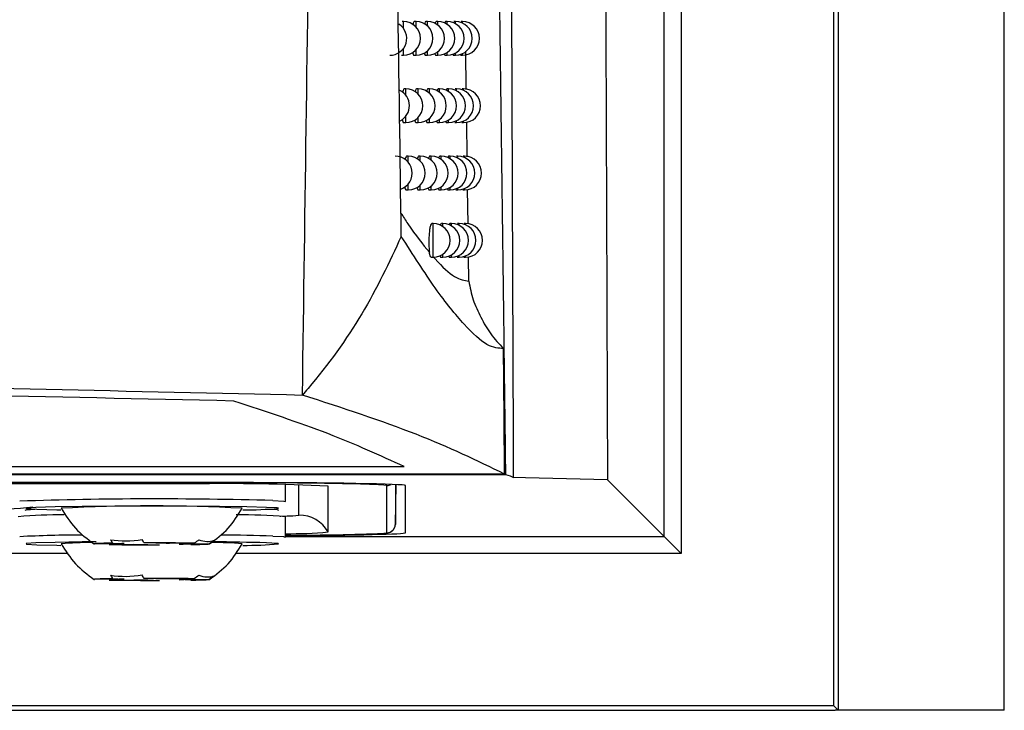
# Model space of a CAD drawing. Header units: millimetres. Extents: x 15336 to 16492, y 10123 to 11383.
# Tile 37 of 71: x 16092 to 16121, y 10590 to 10610. Entities that reach past the tile are written whole.
import ezdxf

# ---------------------------------------------------------------- set-up
doc = ezdxf.new("R2010")
doc.units = ezdxf.units.MM

msp = doc.modelspace()

# ---------------------------------------------------------------- linework, layer by layer
at = {"color": 7, "linetype": 'Continuous', "lineweight": 25}
for p, q in [((16116.385, 10899.651), (16116.385, 10589.564)), ((16121.297, 10589.564), (16121.297, 10899.564)), ((16116.254, 10589.695), (16116.254, 10611.963)), ((16111.244, 10594.704), (16111.244, 10611.59)), ((16111.744, 10611.59), (16111.744, 10594.204)), ((16103.533, 10609.945), (16103.491, 10609.945)), ((16103.533, 10609.74), (16103.533, 10609.945)), ((16103.905, 10609.945), (16103.862, 10609.945)), ((16103.905, 10609.78), (16103.905, 10609.945)), ((16104.243, 10609.945), (16104.201, 10609.945)), ((16104.243, 10609.813), (16104.243, 10609.945)), ((16104.55, 10609.945), (16104.507, 10609.945)), ((16104.55, 10609.84), (16104.55, 10609.945)), ((16104.825, 10609.945), (16104.781, 10609.945)), ((16104.825, 10609.863), (16104.825, 10609.945)), ((16105.067, 10609.945), (16105.023, 10609.945)), ((16105.067, 10609.882), (16105.067, 10609.945)), ((16105.279, 10609.945), (16105.234, 10609.945)), ((16105.279, 10609.898), (16105.279, 10609.945)), ((16103.533, 10608.945), (16103.533, 10609.15)), ((16103.905, 10608.945), (16103.905, 10609.11)), ((16103.474, 10608.945), (16103.533, 10608.945)), ((16103.845, 10608.945), (16103.905, 10608.945)), ((16104.185, 10608.945), (16104.243, 10608.945)), ((16104.243, 10608.945), (16104.243, 10609.077)), ((16104.492, 10608.945), (16104.55, 10608.945)), ((16104.55, 10608.945), (16104.55, 10609.05)), ((16104.767, 10608.945), (16104.825, 10608.945)), ((16104.825, 10608.945), (16104.825, 10609.027)), ((16105.011, 10608.945), (16105.067, 10608.945)), ((16105.067, 10608.945), (16105.067, 10609.008)), ((16105.223, 10608.945), (16105.279, 10608.945)), ((16105.279, 10608.945), (16105.279, 10608.992)), ((16105.389, 10607.935), (16105.373, 10609.069)), ((16103.605, 10607.951), (16103.563, 10607.951)), ((16103.605, 10607.757), (16103.605, 10607.951)), ((16103.968, 10607.951), (16103.926, 10607.951)), ((16103.968, 10607.795), (16103.968, 10607.951)), ((16104.3, 10607.951), (16104.257, 10607.951)), ((16104.3, 10607.826), (16104.3, 10607.951)), ((16104.599, 10607.951), (16104.556, 10607.951)), ((16104.599, 10607.851), (16104.599, 10607.951)), ((16104.867, 10607.951), (16104.824, 10607.951)), ((16104.867, 10607.873), (16104.867, 10607.951)), ((16105.104, 10607.951), (16105.06, 10607.951)), ((16105.104, 10607.892), (16105.104, 10607.951)), ((16105.309, 10607.951), (16105.265, 10607.951)), ((16105.309, 10607.907), (16105.309, 10607.951)), ((16103.605, 10606.951), (16103.605, 10607.145)), ((16103.968, 10606.951), (16103.968, 10607.108)), ((16104.3, 10606.951), (16104.3, 10607.077)), ((16103.546, 10606.951), (16103.605, 10606.951)), ((16103.909, 10606.951), (16103.968, 10606.951)), ((16104.241, 10606.951), (16104.3, 10606.951)), ((16104.541, 10606.951), (16104.599, 10606.951)), ((16104.599, 10606.951), (16104.599, 10607.051)), ((16104.81, 10606.951), (16104.867, 10606.951)), ((16104.867, 10606.951), (16104.867, 10607.029)), ((16105.047, 10606.951), (16105.104, 10606.951)), ((16105.104, 10606.951), (16105.104, 10607.011)), ((16105.254, 10606.951), (16105.309, 10606.951)), ((16105.309, 10606.951), (16105.309, 10606.995)), ((16105.416, 10605.943), (16105.402, 10606.97)), ((16103.676, 10605.959), (16103.633, 10605.959)), ((16103.676, 10605.775), (16103.676, 10605.959)), ((16104.031, 10605.959), (16103.989, 10605.959)), ((16104.031, 10605.81), (16104.031, 10605.959)), ((16104.355, 10605.959), (16104.313, 10605.959)), ((16104.355, 10605.84), (16104.355, 10605.959)), ((16104.648, 10605.959), (16104.605, 10605.959)), ((16104.648, 10605.864), (16104.648, 10605.959)), ((16104.91, 10605.959), (16104.866, 10605.959)), ((16104.91, 10605.885), (16104.91, 10605.959)), ((16105.14, 10605.959), (16105.096, 10605.959)), ((16105.14, 10605.902), (16105.14, 10605.959)), ((16105.34, 10605.959), (16105.295, 10605.959)), ((16105.34, 10605.917), (16105.34, 10605.959)), ((16103.676, 10604.959), (16103.676, 10605.143)), ((16104.031, 10604.959), (16104.031, 10605.107)), ((16104.355, 10604.959), (16104.355, 10605.078)), ((16104.648, 10604.959), (16104.648, 10605.053)), ((16104.91, 10604.959), (16104.91, 10605.033)), ((16103.616, 10604.959), (16103.676, 10604.959)), ((16103.972, 10604.959), (16104.031, 10604.959)), ((16104.297, 10604.959), (16104.355, 10604.959)), ((16104.59, 10604.959), (16104.648, 10604.959)), ((16104.852, 10604.959), (16104.91, 10604.959)), ((16105.084, 10604.959), (16105.14, 10604.959)), ((16105.14, 10604.959), (16105.14, 10605.015)), ((16105.284, 10604.959), (16105.34, 10604.959)), ((16105.34, 10604.959), (16105.34, 10605)), ((16105.443, 10603.953), (16105.429, 10604.977)), ((16104.41, 10603.968), (16104.367, 10603.968)), ((16104.41, 10602.968), (16104.41, 10603.968)), ((16104.696, 10603.968), (16104.653, 10603.968)), ((16104.696, 10603.878), (16104.696, 10603.968)), ((16104.951, 10603.968), (16104.907, 10603.968)), ((16104.951, 10603.898), (16104.951, 10603.968)), ((16105.176, 10603.968), (16105.131, 10603.968)), ((16105.176, 10603.915), (16105.176, 10603.968)), ((16105.37, 10603.968), (16105.325, 10603.968)), ((16105.37, 10603.929), (16105.37, 10603.968)), ((16104.696, 10602.968), (16104.696, 10603.058)), ((16104.951, 10602.968), (16104.951, 10603.038)), ((16105.176, 10602.968), (16105.176, 10603.021)), ((16105.37, 10602.968), (16105.37, 10603.007)), ((16105.465, 10602.264), (16105.456, 10602.986)), ((16104.356, 10602.968), (16104.41, 10602.968)), ((16104.638, 10602.968), (16104.696, 10602.968)), ((16104.894, 10602.968), (16104.951, 10602.968)), ((16105.119, 10602.968), (16105.176, 10602.968)), ((16105.314, 10602.968), (16105.37, 10602.968)), ((15928.627, 10596.774), (16103.555, 10596.774)), ((15925.634, 10596.538), (16106.547, 10596.538)), ((16106.521, 10596.556), (15925.661, 10596.556)), ((16098.591, 10596.302), (15933.591, 10596.302)), ((16098.541, 10596.292), (15933.641, 10596.292)), ((16098.541, 10596.292), (16098.541, 10596.302)), ((16107.139, 10596.446), (16106.789, 10596.455)), ((16109.565, 10596.384), (16107.139, 10596.446)), ((16109.565, 10596.384), (16111.244, 10594.704)), ((16097.297, 10596.262), (15934.885, 10596.262)), ((16100.041, 10595.742), (16100.041, 10596.243)), ((16100.44, 10595.341), (16100.44, 10596.235)), ((16101.306, 10594.841), (16101.306, 10596.192)), ((16103.043, 10594.819), (16103.043, 10596.213)), ((16103.293, 10596.244), (16103.293, 10595.065)), ((16103.293, 10595.065), (16103.313, 10596.243)), ((16103.591, 10594.818), (16103.591, 10596.214)), ((16099.669, 10595.771), (16099.993, 10595.752)), ((16099.84, 10595.541), (16099.832, 10595.546)), ((16100.041, 10594.691), (16100.041, 10595.291)), ((16099.669, 10594.72), (16099.993, 10594.702)), ((16100.041, 10594.704), (16111.244, 10594.704)), ((16111.244, 10594.704), (16111.744, 10594.204)), ((16095.129, 10594.491), (16094.398, 10594.485)), ((16094.834, 10594.469), (16095.565, 10594.475)), ((16094.934, 10594.511), (16095.276, 10594.498)), ((16096.209, 10594.506), (16095.867, 10594.519)), ((16095.973, 10594.473), (16096.315, 10594.46)), ((16097.348, 10594.51), (16096.616, 10594.504)), ((16097.248, 10594.467), (16096.905, 10594.48)), ((16097.053, 10594.487), (16097.784, 10594.493)), ((16099.84, 10594.49), (16099.832, 10594.495)), ((16093.619, 10594.204), (16018.66, 10594.204)), ((16111.744, 10594.204), (16098.563, 10594.204)), ((16095.129, 10593.441), (16094.398, 10593.435)), ((16094.834, 10593.418), (16095.565, 10593.424)), ((16094.934, 10593.461), (16095.276, 10593.448)), ((16096.209, 10593.455), (16095.867, 10593.468)), ((16095.973, 10593.422), (16096.315, 10593.409)), ((16097.348, 10593.459), (16096.616, 10593.453)), ((16097.248, 10593.417), (16096.905, 10593.43)), ((16097.053, 10593.437), (16097.784, 10593.443)), ((16116.254, 10589.695), (15915.928, 10589.695)), ((16116.254, 10589.695), (16116.385, 10589.564)), ((15915.797, 10589.564), (16116.297, 10589.564)), ((16116.385, 10589.564), (16116.297, 10589.564)), ((16121.297, 10589.564), (16116.385, 10589.564))]:
    msp.add_line(p, q, dxfattribs=at)
at = {"color": 7, "linetype": 'Continuous', "lineweight": 25, "flags": 128}
for points in [[(16103.043, 10596.213), (16102.956, 10596.229), (16102.792, 10596.239)], [(16099.993, 10595.752), (16099.995, 10595.752), (16100.041, 10595.742)], [(16092.344, 10595.488), (16092.374, 10595.5), (16092.635, 10595.516)], [(16099.487, 10595.569), (16098.902, 10595.585), (16098.089, 10595.597), (16097.114, 10595.605), (16096.056, 10595.607), (16095.001, 10595.604), (16094.034, 10595.596), (16093.234, 10595.584), (16092.666, 10595.568), (16092.374, 10595.55), (16092.384, 10595.532), (16092.694, 10595.514), (16093.28, 10595.498), (16093.398, 10595.496)], [(16099.832, 10595.546), (16099.798, 10595.552), (16099.487, 10595.569)], [(16099.547, 10595.516), (16099.798, 10595.501), (16099.84, 10595.489)], [(16099.891, 10595.31), (16099.91, 10595.31), (16100.091, 10595.316)], [(16094.443, 10594.55), (16094.034, 10594.546), (16093.234, 10594.533), (16092.666, 10594.518), (16092.374, 10594.5), (16092.384, 10594.481), (16092.694, 10594.463), (16093.28, 10594.448), (16093.398, 10594.445)], [(16099.993, 10594.702), (16099.995, 10594.701), (16100.041, 10594.691)], [(16102.78, 10594.793), (16102.956, 10594.804), (16103.043, 10594.819)], [(16094.934, 10594.511), (16094.792, 10594.509), (16094.669, 10594.506), (16094.566, 10594.503), (16094.485, 10594.499), (16094.427, 10594.496), (16094.393, 10594.493), (16094.383, 10594.489), (16094.398, 10594.485)], [(16097.248, 10594.467), (16097.39, 10594.47), (16097.513, 10594.473), (16097.616, 10594.476), (16097.697, 10594.479), (16097.755, 10594.483), (16097.789, 10594.486), (16097.799, 10594.49), (16097.784, 10594.493)], [(16099.832, 10594.495), (16099.798, 10594.501), (16099.487, 10594.519)], [(16094.934, 10593.461), (16094.792, 10593.458), (16094.669, 10593.455), (16094.566, 10593.452), (16094.485, 10593.449), (16094.427, 10593.445), (16094.393, 10593.442), (16094.383, 10593.438), (16094.398, 10593.435)], [(16097.248, 10593.417), (16097.39, 10593.419), (16097.513, 10593.422), (16097.616, 10593.425), (16097.697, 10593.429), (16097.755, 10593.432), (16097.789, 10593.435), (16097.799, 10593.439), (16097.784, 10593.443)]]:
    msp.add_lwpolyline(points, dxfattribs=at)
at = {"color": 7, "linetype": 'Continuous', "lineweight": 25}
for centre, radius, start, end in [((16103.129, 10609.445), 0.5, 270, 57.3277), ((16103.533, 10609.445), 0.5, 270, 90), ((16103.905, 10609.445), 0.5, 270, 90), ((16104.243, 10609.445), 0.5, 270, 90), ((16104.55, 10609.445), 0.5, 270, 90), ((16104.825, 10609.445), 0.5, 270, 90), ((16105.067, 10609.445), 0.5, 270, 90), ((16105.279, 10609.445), 0.5, 270, 90), ((16103.605, 10607.451), 0.5, 270, 90), ((16103.968, 10607.451), 0.5, 270, 90), ((16104.3, 10607.451), 0.5, 270, 90), ((16104.599, 10607.451), 0.5, 270, 90), ((16104.867, 10607.451), 0.5, 270, 90), ((16105.104, 10607.451), 0.5, 270, 90), ((16105.309, 10607.451), 0.5, 270, 90), ((16103.21, 10607.451), 0.5, 296.1861, 65.0049), ((16103.289, 10605.459), 0.5, 289.1533, 90), ((16103.676, 10605.459), 0.5, 270, 90), ((16104.031, 10605.459), 0.5, 270, 90), ((16104.355, 10605.459), 0.5, 270, 90), ((16104.648, 10605.459), 0.5, 270, 90), ((16104.91, 10605.459), 0.5, 270, 90), ((16105.14, 10605.459), 0.5, 270, 90), ((16105.34, 10605.459), 0.5, 270, 90), ((16104.41, 10603.468), 0.5, 270, 90), ((16104.696, 10603.468), 0.5, 270, 90), ((16104.951, 10603.468), 0.5, 270, 90), ((16105.176, 10603.468), 0.5, 270, 90), ((16105.37, 10603.468), 0.5, 270, 90), ((16099.163, 10474.973), 121.321, 88.28589, 90.29367), ((16098.299, 10538.786), 57.485, 87.00167, 90.99863), ((16103.043, 10596.463), 0.25, 269.9997, 301.1043), ((16096.238, 10472.407), 123.412, 88.4071, 91.88165), ((16091.318, 10607.957), 12.439, 269.035, 275.7903), ((16096.091, 10545.397), 50.215, 86.9461, 93.0531), ((16098.858, 10606.295), 10.799, 269.5889, 275.2209), ((16093.301, 10582.799), 12.546, 89.0686, 95.3066), ((16098.808, 10581.529), 13.817, 84.8822, 90.9018), ((16100.09, 10597.764), 2.449, 270.0285, 278.2112), ((16100.44, 10594.341), 1, 30.0059, 90.0016), ((16100.141, 10608.016), 13.227, 269.5656, 275.0522), ((16103.043, 10595.069), 0.25, 269.9957, 358.9955), ((16094.16, 10554.69), 40.06, 90.1804, 92.8252), ((16097.329, 10521.312), 73.239, 88.31141, 89.54989), ((16097.457, 10520.32), 74.433, 88.29768, 89.47587), ((16099.972, 10677.492), 82.747, 270.04755, 271.94436), ((16094.181, 10586.413), 8.113, 89.127, 95.4084), ((16096.052, 10669.942), 75.482, 269.07561, 270.19951), ((16095.299, 10592.501), 1.998, 90.6378, 94.8755), ((16096.056, 10639.886), 45.413, 269.3807, 269.8944), ((16096.13, 10519.037), 75.482, 89.07561, 90.19951), ((16096.126, 10549.093), 45.413, 89.3807, 89.8944), ((16096.883, 10596.478), 1.998, 270.6378, 274.8755), ((16097.97, 10585.746), 8.781, 84.7988, 90.7112), ((16098.858, 10605.244), 10.799, 269.5889, 275.2209), ((16096.052, 10668.891), 75.482, 269.07561, 270.19951), ((16095.299, 10591.45), 1.998, 90.6378, 94.8755), ((16096.056, 10638.835), 45.413, 269.3807, 269.8944), ((16096.13, 10517.986), 75.482, 89.07561, 90.19951), ((16096.126, 10548.042), 45.413, 89.3807, 89.8944), ((16096.883, 10595.427), 1.998, 270.6378, 274.8755)]:
    msp.add_arc(centre, radius, start, end, dxfattribs=at)
for centre, start_param, end_param in [((16098.591, 10596.214), 0, 1.570796), ((16098.591, 10594.818), 5.006616, 6.283185)]:
    msp.add_ellipse(centre, major_axis=(5, 0), ratio=0.017455, start_param=start_param, end_param=end_param, dxfattribs=at)
for points, knots in [([(16103.468, 10603.587), (16103.334, 10613.079), (16103.067, 10632.062), (16103.068, 10651.111), (16103.069, 10660.635)], [0, 0, 0, 0, 0.500082, 1, 1, 1, 1]), ([(16100.547, 10598.893), (16100.702, 10610.155), (16100.941, 10627.567), (16101.512, 10648.024), (16101.782, 10657.213), (16101.871, 10660.249)], [0, 0, 0, 0, 0.550891, 0.851662, 1, 1, 1, 1]), ([(16106.34, 10612.633), (16106.377, 10609.942), (16106.431, 10605.911), (16106.482, 10601.891), (16106.507, 10599.882), (16106.515, 10599.213), (16106.532, 10597.875), (16106.542, 10597.207), (16106.547, 10596.538)], [0, 0, 0, 0, 0.5, 0.75, 0.75, 0.875, 0.875, 1, 1, 1, 1]), ([(16106.789, 10596.455), (16106.78, 10599.083), (16106.769, 10601.712), (16106.749, 10606.974), (16106.74, 10609.607), (16106.73, 10612.242)], [0, 0, 0, 0, 0.5, 0.5, 1, 1, 1, 1]), ([(16109.514, 10610.355), (16109.518, 10609.189), (16109.526, 10606.858), (16109.539, 10603.365), (16109.552, 10599.873), (16109.56, 10597.547), (16109.565, 10596.384)], [0, 0, 0, 0, 0.2500012, 0.5000001, 0.749999, 1, 1, 1, 1]), ([(16103.862, 10609.939), (16103.859, 10609.941), (16103.846, 10609.948), (16103.827, 10609.918), (16103.815, 10609.867), (16103.811, 10609.85)], [0, 0, 0, 0, 0.1657839, 0.7320753, 1, 1, 1, 1]), ([(16104.201, 10609.939), (16104.198, 10609.941), (16104.186, 10609.948), (16104.17, 10609.921), (16104.16, 10609.876), (16104.157, 10609.865)], [0, 0, 0, 0, 0.185469, 0.801623, 1, 1, 1, 1]), ([(16104.507, 10609.939), (16104.504, 10609.941), (16104.494, 10609.947), (16104.481, 10609.925), (16104.472, 10609.885), (16104.471, 10609.88)], [0, 0, 0, 0, 0.209099, 0.8866002, 1, 1, 1, 1]), ([(16104.781, 10609.939), (16104.779, 10609.941), (16104.769, 10609.947), (16104.759, 10609.928), (16104.752, 10609.895), (16104.752, 10609.895)], [0, 0, 0, 0, 0.238204, 0.992999, 1, 1, 1, 1]), ([(16103.798, 10609.033), (16103.804, 10609.012), (16103.818, 10608.961), (16103.835, 10608.936), (16103.845, 10608.945), (16103.845, 10608.946)], [0, 0, 0, 0, 0.409549, 0.990166, 1, 1, 1, 1]), ([(16104.146, 10609.017), (16104.15, 10609.001), (16104.161, 10608.957), (16104.176, 10608.936), (16104.185, 10608.945), (16104.185, 10608.945)], [0, 0, 0, 0, 0.340501, 0.994059, 1, 1, 1, 1]), ([(16104.461, 10609), (16104.463, 10608.991), (16104.472, 10608.953), (16104.484, 10608.936), (16104.492, 10608.945), (16104.492, 10608.945)], [0, 0, 0, 0, 0.247658, 0.99862, 1, 1, 1, 1]), ([(16104.744, 10608.984), (16104.744, 10608.98), (16104.751, 10608.948), (16104.76, 10608.947), (16104.767, 10608.945)], [0, 0, 0, 0, 0.122843, 1, 1, 1, 1]), ([(16104.991, 10608.979), (16104.991, 10608.977), (16104.997, 10608.947), (16105.004, 10608.946), (16105.011, 10608.945)], [0, 0, 0, 0, 0.0715619, 1, 1, 1, 1]), ([(16103.563, 10607.945), (16103.56, 10607.947), (16103.546, 10607.954), (16103.525, 10607.922), (16103.51, 10607.866), (16103.505, 10607.846)], [0, 0, 0, 0, 0.153019, 0.687857, 1, 1, 1, 1]), ([(16103.926, 10607.945), (16103.923, 10607.947), (16103.91, 10607.954), (16103.892, 10607.925), (16103.88, 10607.875), (16103.876, 10607.86)], [0, 0, 0, 0, 0.170207, 0.747739, 1, 1, 1, 1]), ([(16104.257, 10607.945), (16104.254, 10607.947), (16104.243, 10607.954), (16104.228, 10607.928), (16104.218, 10607.884), (16104.215, 10607.874)], [0, 0, 0, 0, 0.190468, 0.819627, 1, 1, 1, 1]), ([(16104.556, 10607.945), (16104.554, 10607.947), (16104.544, 10607.953), (16104.531, 10607.931), (16104.523, 10607.894), (16104.522, 10607.889)], [0, 0, 0, 0, 0.214865, 0.907695, 1, 1, 1, 1]), ([(16104.824, 10607.945), (16104.822, 10607.947), (16104.813, 10607.954), (16104.804, 10607.925), (16104.797, 10607.904)], [0, 0, 0, 0, 0.2489224, 1, 1, 1, 1]), ([(16103.491, 10607.05), (16103.499, 10607.025), (16103.514, 10606.97), (16103.534, 10606.942), (16103.545, 10606.952), (16103.546, 10606.952)], [0, 0, 0, 0, 0.450216, 0.987513, 1, 1, 1, 1]), ([(16103.864, 10607.035), (16103.869, 10607.015), (16103.883, 10606.966), (16103.899, 10606.942), (16103.909, 10606.951), (16103.909, 10606.952)], [0, 0, 0, 0, 0.394275, 0.991011, 1, 1, 1, 1]), ([(16104.205, 10607.019), (16104.208, 10607.005), (16104.219, 10606.962), (16104.232, 10606.942), (16104.241, 10606.951), (16104.241, 10606.951)], [0, 0, 0, 0, 0.321341, 0.994987, 1, 1, 1, 1]), ([(16104.512, 10607.003), (16104.514, 10606.995), (16104.523, 10606.958), (16104.533, 10606.942), (16104.541, 10606.951), (16104.541, 10606.951)], [0, 0, 0, 0, 0.222695, 0.999685, 1, 1, 1, 1]), ([(16104.787, 10606.989), (16104.788, 10606.986), (16104.795, 10606.954), (16104.803, 10606.953), (16104.81, 10606.951)], [0, 0, 0, 0, 0.112733, 1, 1, 1, 1]), ([(16103.633, 10605.953), (16103.63, 10605.955), (16103.617, 10605.962), (16103.597, 10605.93), (16103.583, 10605.876), (16103.578, 10605.857)], [0, 0, 0, 0, 0.157104, 0.702129, 1, 1, 1, 1]), ([(16103.989, 10605.953), (16103.986, 10605.954), (16103.974, 10605.962), (16103.956, 10605.933), (16103.945, 10605.885), (16103.941, 10605.871)], [0, 0, 0, 0, 0.17476, 0.763925, 1, 1, 1, 1]), ([(16104.313, 10605.953), (16104.31, 10605.954), (16104.299, 10605.961), (16104.284, 10605.936), (16104.275, 10605.894), (16104.273, 10605.885)], [0, 0, 0, 0, 0.195628, 0.838277, 1, 1, 1, 1]), ([(16104.605, 10605.953), (16104.602, 10605.954), (16104.592, 10605.961), (16104.58, 10605.94), (16104.573, 10605.903), (16104.572, 10605.9)], [0, 0, 0, 0, 0.220838, 0.929611, 1, 1, 1, 1]), ([(16104.866, 10605.953), (16104.864, 10605.954), (16104.855, 10605.962), (16104.847, 10605.934), (16104.841, 10605.914)], [0, 0, 0, 0, 0.262184, 1, 1, 1, 1]), ([(16103.565, 10605.054), (16103.571, 10605.03), (16103.586, 10604.977), (16103.606, 10604.95), (16103.616, 10604.959), (16103.616, 10604.959)], [0, 0, 0, 0, 0.4370617, 0.9883177, 1, 1, 1, 1]), ([(16103.929, 10605.039), (16103.934, 10605.02), (16103.947, 10604.973), (16103.963, 10604.95), (16103.972, 10604.959), (16103.972, 10604.959)], [0, 0, 0, 0, 0.378169, 0.991873, 1, 1, 1, 1]), ([(16104.262, 10605.023), (16104.265, 10605.01), (16104.275, 10604.969), (16104.288, 10604.949), (16104.297, 10604.959), (16104.297, 10604.959)], [0, 0, 0, 0, 0.301032, 0.995941, 1, 1, 1, 1]), ([(16104.563, 10605.007), (16104.564, 10605), (16104.572, 10604.964), (16104.582, 10604.961), (16104.59, 10604.959)], [0, 0, 0, 0, 0.196047, 1, 1, 1, 1]), ([(16104.83, 10604.996), (16104.831, 10604.993), (16104.837, 10604.962), (16104.845, 10604.96), (16104.852, 10604.959)], [0, 0, 0, 0, 0.102442, 1, 1, 1, 1]), ([(16103.46, 10604.269), (16103.527, 10604.164), (16103.843, 10603.674), (16104.099, 10603.361), (16104.3, 10603.115)], [0, 0, 0, 0, 0.214928, 1, 1, 1, 1]), ([(16104.367, 10603.962), (16104.365, 10603.964), (16104.354, 10603.971), (16104.334, 10603.926), (16104.31, 10603.829), (16104.293, 10603.687), (16104.283, 10603.522), (16104.282, 10603.352), (16104.289, 10603.212), (16104.297, 10603.143), (16104.3, 10603.115)], [0, 0, 0, 0, 0.044551, 0.190126, 0.335806, 0.480528, 0.623638, 0.765235, 0.906121, 1, 1, 1, 1]), ([(16104.653, 10603.962), (16104.65, 10603.964), (16104.641, 10603.97), (16104.629, 10603.95), (16104.622, 10603.915), (16104.621, 10603.913)], [0, 0, 0, 0, 0.2270287, 0.9523974, 1, 1, 1, 1]), ([(16104.907, 10603.962), (16104.905, 10603.964), (16104.898, 10603.971), (16104.89, 10603.945), (16104.884, 10603.926)], [0, 0, 0, 0, 0.276751, 1, 1, 1, 1]), ([(16103.468, 10603.587), (16103.107, 10602.815), (16102.381, 10601.26), (16101.26, 10599.733), (16100.602, 10598.957), (16100.547, 10598.893)], [0, 0, 0, 0, 0.474593, 0.956165, 1, 1, 1, 1]), ([(16106.49, 10600.269), (16106.341, 10600.274), (16106.044, 10600.284), (16105.349, 10600.922), (16104.508, 10601.965), (16103.814, 10603.046), (16103.468, 10603.587)], [0, 0, 0, 0, 0.250206, 0.500005, 0.750226, 1, 1, 1, 1]), ([(16104.356, 10602.974), (16104.351, 10602.975), (16104.338, 10602.976), (16104.315, 10603.032), (16104.304, 10603.092), (16104.3, 10603.115)], [0, 0, 0, 0, 0.304512, 0.735859, 1, 1, 1, 1]), ([(16104.612, 10603.013), (16104.613, 10603.007), (16104.621, 10602.973), (16104.63, 10602.97), (16104.638, 10602.968)], [0, 0, 0, 0, 0.167548, 1, 1, 1, 1]), ([(16104.873, 10603.004), (16104.873, 10603.001), (16104.879, 10602.971), (16104.887, 10602.97), (16104.894, 10602.968)], [0, 0, 0, 0, 0.091968, 1, 1, 1, 1]), ([(16104.424, 10602.971), (16104.439, 10602.954), (16104.671, 10602.691), (16105.071, 10602.32), (16105.334, 10602.282), (16105.465, 10602.264)], [0, 0, 0, 0, 0.032877, 0.516137, 1, 1, 1, 1]), ([(16105.465, 10602.264), (16105.5, 10602.078), (16105.57, 10601.706), (16105.819, 10601.191), (16106.092, 10600.688), (16106.357, 10600.409), (16106.49, 10600.269)], [0, 0, 0, 0, 0.249745, 0.499946, 0.750036, 1, 1, 1, 1]), ([(16106.521, 10596.556), (16106.514, 10597.562), (16106.505, 10598.799), (16106.493, 10600.038), (16106.491, 10600.269)], [0, 0, 0, 0, 0.813408, 1, 1, 1, 1]), ([(15931.634, 10598.893), (15936.457, 10599.003), (15946.978, 10599.244), (15963.458, 10599.524), (15980.983, 10599.74), (15998.623, 10599.868), (16016.409, 10599.911), (16034.29, 10599.865), (16052.215, 10599.73), (16069.255, 10599.515), (16085.392, 10599.239), (16095.496, 10599.008), (16100.547, 10598.893)], [0, 0, 0, 0, 0.087478, 0.190844, 0.294372, 0.3979, 0.501266, 0.606402, 0.711624, 0.816761, 0.90838, 1, 1, 1, 1]), ([(16098.518, 10598.715), (16093.121, 10598.836), (16082.33, 10599.077), (16065.885, 10599.343), (16049.32, 10599.537), (16032.651, 10599.653), (16015.958, 10599.691), (15999.284, 10599.652), (15982.673, 10599.536), (15966.169, 10599.341), (15949.789, 10599.076), (15939.04, 10598.836), (15933.663, 10598.715)], [0, 0, 0, 0, 0.100195, 0.200323, 0.300578, 0.400706, 0.500905, 0.600775, 0.70057, 0.800462, 0.900199, 1, 1, 1, 1]), ([(16103.555, 10596.774), (16102.844, 10597.1), (16101.423, 10597.752), (16099.487, 10598.394), (16098.518, 10598.715)], [0, 0, 0, 0, 0.499968, 1, 1, 1, 1]), ([(16106.521, 10596.556), (16105.71, 10596.949), (16104.088, 10597.735), (16101.728, 10598.507), (16100.547, 10598.893)], [0, 0, 0, 0, 0.499759, 1, 1, 1, 1]), ([(16093.416, 10595.541), (16093.544, 10595.335), (16093.799, 10594.922), (16094.189, 10594.633), (16094.383, 10594.489)], [0, 0, 0, 0, 0.500041, 1, 1, 1, 1]), ([(16097.798, 10594.488), (16097.993, 10594.633), (16098.383, 10594.922), (16098.638, 10595.335), (16098.766, 10595.541)], [0, 0, 0, 0, 0.499955, 1, 1, 1, 1]), ([(16102.761, 10594.793), (16102.837, 10594.796), (16102.972, 10594.802), (16103.044, 10594.812), (16103.094, 10594.819), (16103.154, 10594.841), (16103.213, 10594.88), (16103.265, 10594.944), (16103.29, 10595.013), (16103.292, 10595.057), (16103.293, 10595.069)], [0, 0, 0, 0, 0.3466438, 0.6210359, 0.7608342, 0.822517, 0.8695335, 0.921165, 0.9774926, 1, 1, 1, 1]), ([(16093.416, 10594.491), (16093.544, 10594.284), (16093.799, 10593.872), (16094.189, 10593.582), (16094.383, 10593.438)], [0, 0, 0, 0, 0.500041, 1, 1, 1, 1]), ([(16097.798, 10593.438), (16097.993, 10593.582), (16098.383, 10593.872), (16098.638, 10594.284), (16098.766, 10594.491)], [0, 0, 0, 0, 0.499955, 1, 1, 1, 1])]:
    msp.add_open_spline(points, degree=3, knots=knots, dxfattribs=at)
for points in [[(16106.547, 10596.538), (16106.655, 10596.511), (16106.735, 10596.483), (16106.789, 10596.455)], [(16094.871, 10594.612), (16095.167, 10594.564), (16095.486, 10594.566), (16095.804, 10594.62)], [(16094.871, 10594.612), (16094.892, 10594.577), (16094.913, 10594.543), (16094.934, 10594.511)], [(16095.867, 10594.519), (16095.846, 10594.551), (16095.825, 10594.585), (16095.804, 10594.62)], [(16097.483, 10594.609), (16097.439, 10594.574), (16097.394, 10594.541), (16097.348, 10594.51)], [(16097.483, 10594.609), (16097.65, 10594.553), (16097.799, 10594.547), (16097.92, 10594.593)], [(16097.784, 10594.493), (16097.83, 10594.525), (16097.875, 10594.558), (16097.92, 10594.593)], [(16094.871, 10593.562), (16095.167, 10593.513), (16095.486, 10593.516), (16095.804, 10593.569)], [(16094.871, 10593.562), (16094.892, 10593.526), (16094.913, 10593.493), (16094.934, 10593.461)], [(16095.867, 10593.468), (16095.846, 10593.5), (16095.825, 10593.534), (16095.804, 10593.569)], [(16097.483, 10593.559), (16097.439, 10593.524), (16097.394, 10593.49), (16097.348, 10593.459)], [(16097.483, 10593.559), (16097.65, 10593.502), (16097.799, 10593.497), (16097.92, 10593.542)], [(16097.784, 10593.443), (16097.83, 10593.474), (16097.875, 10593.507), (16097.92, 10593.542)]]:
    msp.add_open_spline(points, degree=3, dxfattribs=at)

doc.saveas('drawing.dxf')
